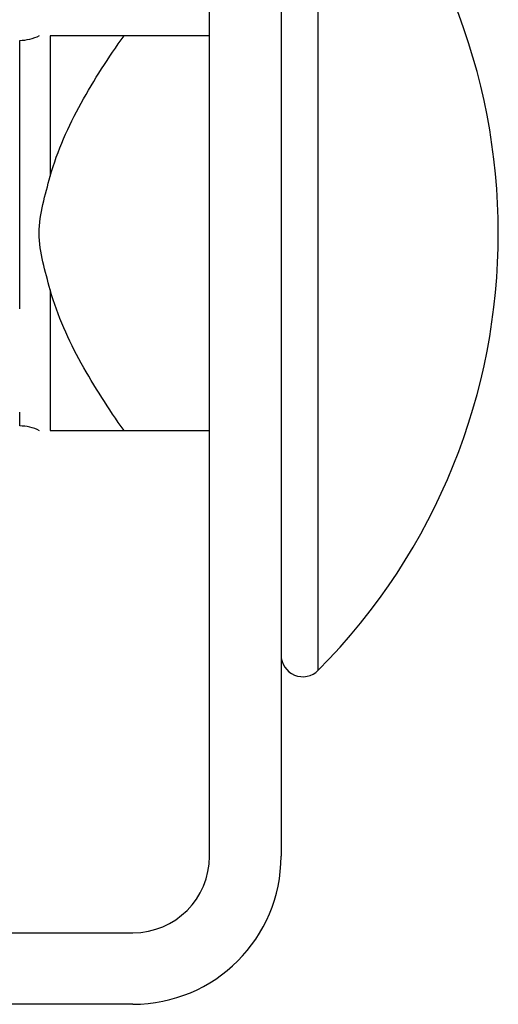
# Model space of a CAD drawing. Header units: inches. Extents: x 0.2 to 10.8, y 0.2 to 8.2.
# Tile 31 of 58: x 4.6012 to 4.6173, y 6.6795 to 6.7128. Entities that reach past the tile are written whole.
import ezdxf

# ---------------------------------------------------------------- set-up
doc = ezdxf.new("R2010")
doc.units = ezdxf.units.IN
doc.header["$MEASUREMENT"] = 0

msp = doc.modelspace()

# ---------------------------------------------------------------- linework, layer by layer
for p, q in [((4.607581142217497, 6.684535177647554), (4.607581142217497, 6.778701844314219)), ((4.609997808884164, 6.778701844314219), (4.609997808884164, 6.684535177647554)), ((4.611251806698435, 6.705576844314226), (4.611251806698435, 6.720339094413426)), ((4.601174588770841, 6.703020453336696), (4.601174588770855, 6.712087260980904)), ((4.602206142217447, 6.712243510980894), (4.602206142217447, 6.707497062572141)), ((4.607581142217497, 6.712243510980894), (4.60469653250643, 6.712243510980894)), ((4.611251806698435, 6.690814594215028), (4.611251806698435, 6.705576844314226)), ((4.602206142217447, 6.703656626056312), (4.602206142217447, 6.69891017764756)), ((4.601174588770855, 6.69906642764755), (4.601174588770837, 6.699527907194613)), ((4.60469653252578, 6.698910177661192), (4.607581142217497, 6.698910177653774)), ((4.510831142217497, 6.681951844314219), (4.604997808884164, 6.681951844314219)), ((4.604997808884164, 6.679535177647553), (4.510831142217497, 6.679535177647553))]:
    msp.add_line(p, q)
for centre, radius, start, end in [((4.596368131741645, 6.705576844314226), 0.02096301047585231, 315.2346728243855, 44.765327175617), ((4.601174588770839, 6.713546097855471), 0.00145883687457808, 270.0000000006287, 297.1014299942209), ((4.60117458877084, 6.697607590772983), 0.00145883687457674, 62.89913705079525, 89.999999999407), ((4.610731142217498, 6.691331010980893), 0.0007333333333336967, 180, 315.2346728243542), ((4.604997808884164, 6.684535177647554), 0.002583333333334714, 270.0000000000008, 0), ((4.604997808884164, 6.684535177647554), 0.005000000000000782, 270.0000000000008, 0)]:
    msp.add_arc(centre, radius, start, end)
for points, knots in [([(4.602206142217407, 6.707497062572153), (4.602447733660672, 6.708369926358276), (4.602819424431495, 6.70918278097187), (4.603683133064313, 6.710752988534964), (4.604176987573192, 6.711508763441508), (4.604696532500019, 6.712243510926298)], [0, 0, 0, 0, 0.5, 0.5, 1, 1, 1, 1]), ([(4.604696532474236, 6.712243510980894), (4.604176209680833, 6.712243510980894), (4.603685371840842, 6.712243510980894), (4.602823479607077, 6.712243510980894), (4.602449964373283, 6.712243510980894), (4.602206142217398, 6.712243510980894)], [0, 0, 0, 0, 0.5, 0.5, 1, 1, 1, 1]), ([(4.602206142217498, 6.703656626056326), (4.602118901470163, 6.703971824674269), (4.602028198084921, 6.70428634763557), (4.601883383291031, 6.704922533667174), (4.601831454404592, 6.70524462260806), (4.601831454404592, 6.705909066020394), (4.601883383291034, 6.706231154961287), (4.602028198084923, 6.706867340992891), (4.602118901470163, 6.707181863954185), (4.602206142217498, 6.707497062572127)], [0, 0, 0, 0, 0.25, 0.25, 0.5, 0.5, 0.75, 0.75, 1, 1, 1, 1]), ([(4.604696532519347, 6.698910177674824), (4.604176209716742, 6.699646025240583), (4.603685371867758, 6.700397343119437), (4.602823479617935, 6.701962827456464), (4.602449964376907, 6.702775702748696), (4.602206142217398, 6.703656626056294)], [0, 0, 0, 0, 0.5, 0.5, 1, 1, 1, 1]), ([(4.602206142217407, 6.698910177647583), (4.602447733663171, 6.698910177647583), (4.602819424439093, 6.69891017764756), (4.603683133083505, 6.69891017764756), (4.604176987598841, 6.69891017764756), (4.604696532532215, 6.69891017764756)], [0, 0, 0, 0, 0.5, 0.5, 1, 1, 1, 1])]:
    msp.add_open_spline(points, degree=3, knots=knots)

doc.saveas('drawing.dxf')
